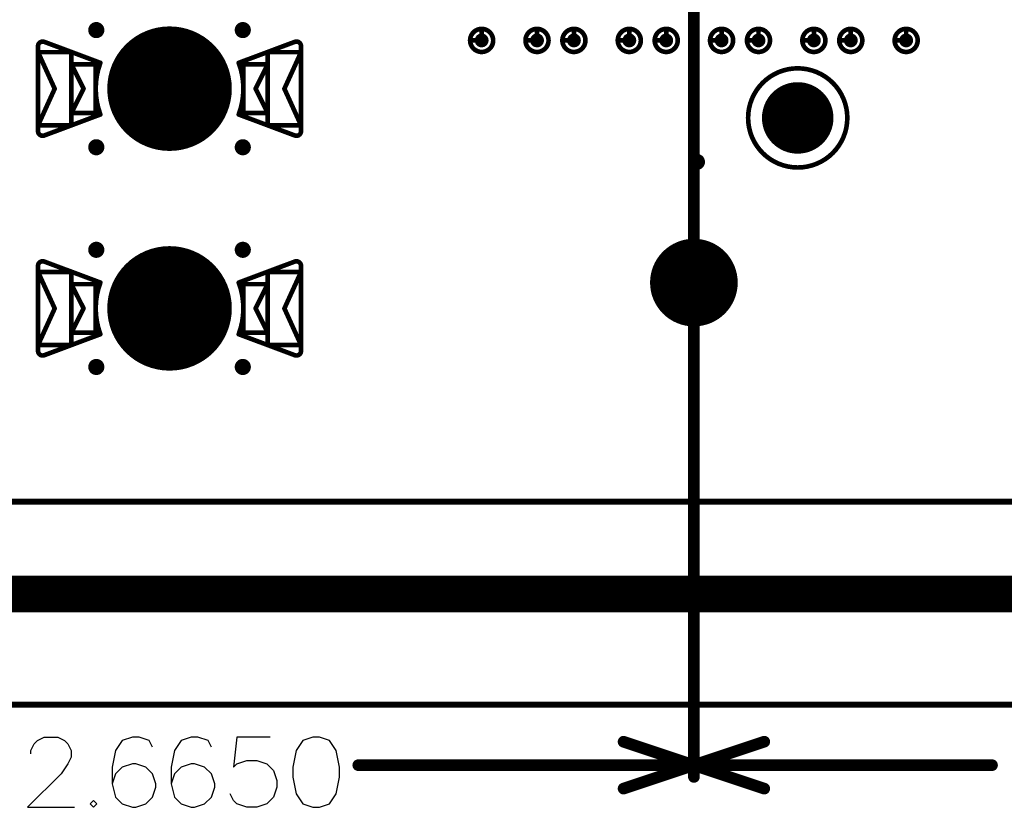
# Model space of a CAD drawing. Header units: millimetres. Extents: x 62 to 363, y 42 to 391.
# Tile 19 of 216: x 120 to 142, y 72 to 89. Entities that reach past the tile are written whole.
import ezdxf

# ---------------------------------------------------------------- set-up
doc = ezdxf.new("R2010")
doc.units = ezdxf.units.MM
for name, color, linetype in [('Mechanical1', 6, 'Continuous'), ('Mechanical8', 56, 'Continuous'), ('PadHoleLayer', 156, 'Continuous'), ('ViaHoleLayer', 16, 'Continuous')]:
    doc.layers.add(name, color=color, linetype=linetype)

# ---------------------------------------------------------------- blocks, each defined once
blk = doc.blocks.new('HARWIN_S9121_45R_1778')
at = {"layer": 'Mechanical8'}
for points, const_width in [([(1.3, 0, 1), (-1.3, 0, 1)], 0.1), ([(-2.875, 0.921, 1), (-2.825, 0.921, 1)], 0.05), ([(-2.875, 0.921, 1), (-2.825, 0.921, 1)], 0.05), ([(-2.74, 1.015, 1), (-2.69, 1.015, 1)], 0.05), ([(-2.74, 1.015, 1), (-2.69, 1.015, 1)], 0.05), ([(2.69, 1.015, 1), (2.74, 1.015, 1)], 0.05), ([(2.69, 1.015, 1), (2.74, 1.015, 1)], 0.05), ([(2.825, 0.921, 1), (2.875, 0.921, 1)], 0.05), ([(2.825, 0.921, 1), (2.875, 0.921, 1)], 0.05), ([(-2.875, 0.791, 1), (-2.825, 0.791, 1)], 0.05), ([(-2.875, 0.791, 1), (-2.825, 0.791, 1)], 0.05), ([(-2.875, 0.791, 1), (-2.825, 0.791, 1)], 0.05), ([(-2.152, 0.791, 1), (-2.102, 0.791, 1)], 0.05), ([(-2.152, 0.791, 1), (-2.102, 0.791, 1)], 0.05), ([(2.103, 0.791, 1), (2.153, 0.791, 1)], 0.05), ([(2.103, 0.791, 1), (2.153, 0.791, 1)], 0.05), ([(2.825, 0.791, 1), (2.875, 0.791, 1)], 0.05), ([(2.825, 0.791, 1), (2.875, 0.791, 1)], 0.05), ([(2.825, 0.791, 1), (2.875, 0.791, 1)], 0.05), ([(-2.152, 0.525, 1), (-2.102, 0.525, 1)], 0.05), ([(-2.152, 0.525, 1), (-2.102, 0.525, 1)], 0.05), ([(-2.152, 0.525, 1), (-2.102, 0.525, 1)], 0.05), ([(-1.625, 0.525, 1), (-1.575, 0.525, 1)], 0.05), ([(-1.625, 0.525, 1), (-1.575, 0.525, 1)], 0.05), ([(-1.524, 0.56, 1), (-1.474, 0.56, 1)], 0.05), ([(-1.524, 0.56, 1), (-1.474, 0.56, 1)], 0.05), ([(-0.025, 0.5, 1), (0.025, 0.5, 1)], 0.05), ([(-0.025, 0.5, 1), (0.025, 0.5, 1)], 0.05), ([(1.474, 0.56, 1), (1.524, 0.56, 1)], 0.05), ([(1.474, 0.56, 1), (1.524, 0.56, 1)], 0.05), ([(1.575, 0.525, 1), (1.625, 0.525, 1)], 0.05), ([(1.575, 0.525, 1), (1.625, 0.525, 1)], 0.05), ([(2.103, 0.525, 1), (2.153, 0.525, 1)], 0.05), ([(2.103, 0.525, 1), (2.153, 0.525, 1)], 0.05), ([(2.103, 0.525, 1), (2.153, 0.525, 1)], 0.05), ([(-2.514, -0.002, 1), (-2.464, -0.002, 1)], 0.05), ([(-2.514, -0.002, 1), (-2.464, -0.002, 1)], 0.05), ([(-1.889, 0, 1), (-1.839, 0, 1)], 0.05), ([(-1.889, 0, 1), (-1.839, 0, 1)], 0.05), ([(-1.325, 0, 1), (-1.275, 0, 1)], 0.05), ([(-0.525, 0, 1), (-0.475, 0, 1)], 0.05), ([(-0.525, 0, 1), (-0.475, 0, 1)], 0.05), ([(-0.025, 0, 1), (0.025, 0, 1)], 0.05), ([(-0.025, 0, 1), (0.025, 0, 1)], 0.05), ([(-0.025, 0, 1), (0.025, 0, 1)], 0.05), ([(-0.025, 0, 1), (0.025, 0, 1)], 0.05), ([(-0.025, 0, 1), (0.025, 0, 1)], 0.05), ([(-0.025, 0, 1), (0.025, 0, 1)], 0.05), ([(-0.025, 0, 1), (0.025, 0, 1)], 0.05), ([(-0.025, 0, 1), (0.025, 0, 1)], 0.05), ([(0.475, 0, 1), (0.525, 0, 1)], 0.05), ([(0.475, 0, 1), (0.525, 0, 1)], 0.05), ([(1.275, 0, 1), (1.325, 0, 1)], 0.05), ([(1.839, 0, 1), (1.889, 0, 1)], 0.05), ([(1.839, 0, 1), (1.889, 0, 1)], 0.05), ([(2.464, -0.002, 1), (2.514, -0.002, 1)], 0.05), ([(2.464, -0.002, 1), (2.514, -0.002, 1)], 0.05), ([(-2.152, -0.525, 1), (-2.102, -0.525, 1)], 0.05), ([(-2.152, -0.525, 1), (-2.102, -0.525, 1)], 0.05), ([(-2.152, -0.525, 1), (-2.102, -0.525, 1)], 0.05), ([(-1.625, -0.525, 1), (-1.575, -0.525, 1)], 0.05), ([(-1.625, -0.525, 1), (-1.575, -0.525, 1)], 0.05), ([(-1.524, -0.56, 1), (-1.474, -0.56, 1)], 0.05), ([(-1.524, -0.56, 1), (-1.474, -0.56, 1)], 0.05), ([(-0.025, -0.5, 1), (0.025, -0.5, 1)], 0.05), ([(-0.025, -0.5, 1), (0.025, -0.5, 1)], 0.05), ([(1.474, -0.56, 1), (1.524, -0.56, 1)], 0.05), ([(1.474, -0.56, 1), (1.524, -0.56, 1)], 0.05), ([(1.575, -0.525, 1), (1.625, -0.525, 1)], 0.05), ([(1.575, -0.525, 1), (1.625, -0.525, 1)], 0.05), ([(2.103, -0.525, 1), (2.153, -0.525, 1)], 0.05), ([(2.103, -0.525, 1), (2.153, -0.525, 1)], 0.05), ([(2.103, -0.525, 1), (2.153, -0.525, 1)], 0.05), ([(-2.875, -0.795, 1), (-2.825, -0.795, 1)], 0.05), ([(-2.875, -0.795, 1), (-2.825, -0.795, 1)], 0.05), ([(-2.875, -0.795, 1), (-2.825, -0.795, 1)], 0.05), ([(-2.152, -0.795, 1), (-2.102, -0.795, 1)], 0.05), ([(-2.152, -0.795, 1), (-2.102, -0.795, 1)], 0.05), ([(2.103, -0.795, 1), (2.153, -0.795, 1)], 0.05), ([(2.103, -0.795, 1), (2.153, -0.795, 1)], 0.05), ([(2.825, -0.795, 1), (2.875, -0.795, 1)], 0.05), ([(2.825, -0.795, 1), (2.875, -0.795, 1)], 0.05), ([(2.825, -0.795, 1), (2.875, -0.795, 1)], 0.05), ([(-2.875, -0.921, 1), (-2.825, -0.921, 1)], 0.05), ([(-2.875, -0.921, 1), (-2.825, -0.921, 1)], 0.05), ([(-2.74, -1.015, 1), (-2.69, -1.015, 1)], 0.05), ([(-2.74, -1.015, 1), (-2.69, -1.015, 1)], 0.05), ([(2.69, -1.015, 1), (2.74, -1.015, 1)], 0.05), ([(2.69, -1.015, 1), (2.74, -1.015, 1)], 0.05), ([(2.825, -0.921, 1), (2.875, -0.921, 1)], 0.05), ([(2.825, -0.921, 1), (2.875, -0.921, 1)], 0.05)]:
    blk.add_lwpolyline(points, format="xyb", close=True, dxfattribs=dict(at, const_width=const_width))
at = {"layer": 'Mechanical8', "const_width": 0.1}
for points in [[(-2.85, 0.921, -0.523343), (-2.715, 1.015)], [(2.715, 1.015, -0.523343), (2.85, 0.921)], [(-1.499, -0.56, -0.180829), (-1.499, 0.56)], [(1.499, 0.56, -0.180829), (1.499, -0.56)], [(-2.715, -1.015, -0.523343), (-2.85, -0.921)], [(2.85, -0.921, -0.523343), (2.715, -1.015)]]:
    blk.add_lwpolyline(points, format="xyb", dxfattribs=at)
for points in [[(-2.85, -0.921), (-2.85, 0.921)], [(-2.715, 1.015), (-1.499, 0.56)], [(1.499, 0.56), (2.715, 1.015)], [(2.85, -0.921), (2.85, 0.921)], [(-2.85, 0.791), (-2.127, 0.791)], [(-2.85, 0.791), (-2.489, -0.002)], [(-2.85, -0.795), (-2.85, 0.791)], [(-2.127, -0.795), (-2.127, 0.791)], [(2.128, 0.791), (2.85, 0.791)], [(2.128, -0.795), (2.128, 0.791)], [(2.489, -0.002), (2.85, 0.791)], [(2.85, -0.795), (2.85, 0.791)], [(-2.127, 0.525), (-1.6, 0.525)], [(-2.127, 0.525), (-1.864, 0)], [(-2.127, -0.525), (-2.127, 0.525)], [(-1.6, -0.525), (-1.6, 0.525)], [(0, 0), (0, 0.5)], [(0, 0), (0, 0.5)], [(1.6, 0.525), (2.128, 0.525)], [(1.6, -0.525), (1.6, 0.525)], [(1.864, 0), (2.128, 0.525)], [(2.128, -0.525), (2.128, 0.525)], [(-2.85, -0.795), (-2.489, -0.002)], [(-2.127, -0.525), (-1.864, 0)], [(-0.5, 0), (0, 0)], [(-0.5, 0), (0, 0)], [(0, 0), (0.5, 0)], [(0, 0), (0.5, 0)], [(0, -0.5), (0, 0)], [(0, -0.5), (0, 0)], [(1.864, 0), (2.128, -0.525)], [(2.489, -0.002), (2.85, -0.795)], [(-2.715, -1.015), (-1.499, -0.56)], [(-2.127, -0.525), (-1.6, -0.525)], [(1.499, -0.56), (2.715, -1.015)], [(1.6, -0.525), (2.128, -0.525)], [(-2.85, -0.795), (-2.127, -0.795)], [(2.128, -0.795), (2.85, -0.795)]]:
    blk.add_lwpolyline(points, dxfattribs=at)
at = {"layer": 'PadHoleLayer', "const_width": 1.3}
blk.add_lwpolyline([(-0.65, 0, 1), (0.65, 0, 1)], format="xyb", close=True, dxfattribs=at)
blk = doc.blocks.new('HARWIN_S9121_45R_1794')
at = {"layer": 'Mechanical8'}
for points, const_width in [([(1.3, 0, 1), (-1.3, 0, 1)], 0.1), ([(-2.875, 0.921, 1), (-2.825, 0.921, 1)], 0.05), ([(-2.875, 0.921, 1), (-2.825, 0.921, 1)], 0.05), ([(-2.74, 1.015, 1), (-2.69, 1.015, 1)], 0.05), ([(-2.74, 1.015, 1), (-2.69, 1.015, 1)], 0.05), ([(2.69, 1.015, 1), (2.74, 1.015, 1)], 0.05), ([(2.69, 1.015, 1), (2.74, 1.015, 1)], 0.05), ([(2.825, 0.921, 1), (2.875, 0.921, 1)], 0.05), ([(2.825, 0.921, 1), (2.875, 0.921, 1)], 0.05), ([(-2.875, 0.791, 1), (-2.825, 0.791, 1)], 0.05), ([(-2.875, 0.791, 1), (-2.825, 0.791, 1)], 0.05), ([(-2.875, 0.791, 1), (-2.825, 0.791, 1)], 0.05), ([(-2.152, 0.791, 1), (-2.102, 0.791, 1)], 0.05), ([(-2.152, 0.791, 1), (-2.102, 0.791, 1)], 0.05), ([(2.103, 0.791, 1), (2.153, 0.791, 1)], 0.05), ([(2.103, 0.791, 1), (2.153, 0.791, 1)], 0.05), ([(2.825, 0.791, 1), (2.875, 0.791, 1)], 0.05), ([(2.825, 0.791, 1), (2.875, 0.791, 1)], 0.05), ([(2.825, 0.791, 1), (2.875, 0.791, 1)], 0.05), ([(-2.152, 0.525, 1), (-2.102, 0.525, 1)], 0.05), ([(-2.152, 0.525, 1), (-2.102, 0.525, 1)], 0.05), ([(-2.152, 0.525, 1), (-2.102, 0.525, 1)], 0.05), ([(-1.625, 0.525, 1), (-1.575, 0.525, 1)], 0.05), ([(-1.625, 0.525, 1), (-1.575, 0.525, 1)], 0.05), ([(-1.524, 0.56, 1), (-1.474, 0.56, 1)], 0.05), ([(-1.524, 0.56, 1), (-1.474, 0.56, 1)], 0.05), ([(-0.025, 0.5, 1), (0.025, 0.5, 1)], 0.05), ([(-0.025, 0.5, 1), (0.025, 0.5, 1)], 0.05), ([(1.474, 0.56, 1), (1.524, 0.56, 1)], 0.05), ([(1.474, 0.56, 1), (1.524, 0.56, 1)], 0.05), ([(1.575, 0.525, 1), (1.625, 0.525, 1)], 0.05), ([(1.575, 0.525, 1), (1.625, 0.525, 1)], 0.05), ([(2.103, 0.525, 1), (2.153, 0.525, 1)], 0.05), ([(2.103, 0.525, 1), (2.153, 0.525, 1)], 0.05), ([(2.103, 0.525, 1), (2.153, 0.525, 1)], 0.05), ([(-2.514, -0.002, 1), (-2.464, -0.002, 1)], 0.05), ([(-2.514, -0.002, 1), (-2.464, -0.002, 1)], 0.05), ([(-1.889, 0, 1), (-1.839, 0, 1)], 0.05), ([(-1.889, 0, 1), (-1.839, 0, 1)], 0.05), ([(-1.325, 0, 1), (-1.275, 0, 1)], 0.05), ([(-0.525, 0, 1), (-0.475, 0, 1)], 0.05), ([(-0.525, 0, 1), (-0.475, 0, 1)], 0.05), ([(-0.025, 0, 1), (0.025, 0, 1)], 0.05), ([(-0.025, 0, 1), (0.025, 0, 1)], 0.05), ([(-0.025, 0, 1), (0.025, 0, 1)], 0.05), ([(-0.025, 0, 1), (0.025, 0, 1)], 0.05), ([(-0.025, 0, 1), (0.025, 0, 1)], 0.05), ([(-0.025, 0, 1), (0.025, 0, 1)], 0.05), ([(-0.025, 0, 1), (0.025, 0, 1)], 0.05), ([(-0.025, 0, 1), (0.025, 0, 1)], 0.05), ([(0.475, 0, 1), (0.525, 0, 1)], 0.05), ([(0.475, 0, 1), (0.525, 0, 1)], 0.05), ([(1.275, 0, 1), (1.325, 0, 1)], 0.05), ([(1.839, 0, 1), (1.889, 0, 1)], 0.05), ([(1.839, 0, 1), (1.889, 0, 1)], 0.05), ([(2.464, -0.002, 1), (2.514, -0.002, 1)], 0.05), ([(2.464, -0.002, 1), (2.514, -0.002, 1)], 0.05), ([(-2.152, -0.525, 1), (-2.102, -0.525, 1)], 0.05), ([(-2.152, -0.525, 1), (-2.102, -0.525, 1)], 0.05), ([(-2.152, -0.525, 1), (-2.102, -0.525, 1)], 0.05), ([(-1.625, -0.525, 1), (-1.575, -0.525, 1)], 0.05), ([(-1.625, -0.525, 1), (-1.575, -0.525, 1)], 0.05), ([(-1.524, -0.56, 1), (-1.474, -0.56, 1)], 0.05), ([(-1.524, -0.56, 1), (-1.474, -0.56, 1)], 0.05), ([(-0.025, -0.5, 1), (0.025, -0.5, 1)], 0.05), ([(-0.025, -0.5, 1), (0.025, -0.5, 1)], 0.05), ([(1.474, -0.56, 1), (1.524, -0.56, 1)], 0.05), ([(1.474, -0.56, 1), (1.524, -0.56, 1)], 0.05), ([(1.575, -0.525, 1), (1.625, -0.525, 1)], 0.05), ([(1.575, -0.525, 1), (1.625, -0.525, 1)], 0.05), ([(2.103, -0.525, 1), (2.153, -0.525, 1)], 0.05), ([(2.103, -0.525, 1), (2.153, -0.525, 1)], 0.05), ([(2.103, -0.525, 1), (2.153, -0.525, 1)], 0.05), ([(-2.875, -0.795, 1), (-2.825, -0.795, 1)], 0.05), ([(-2.875, -0.795, 1), (-2.825, -0.795, 1)], 0.05), ([(-2.875, -0.795, 1), (-2.825, -0.795, 1)], 0.05), ([(-2.152, -0.795, 1), (-2.102, -0.795, 1)], 0.05), ([(-2.152, -0.795, 1), (-2.102, -0.795, 1)], 0.05), ([(2.103, -0.795, 1), (2.153, -0.795, 1)], 0.05), ([(2.103, -0.795, 1), (2.153, -0.795, 1)], 0.05), ([(2.825, -0.795, 1), (2.875, -0.795, 1)], 0.05), ([(2.825, -0.795, 1), (2.875, -0.795, 1)], 0.05), ([(2.825, -0.795, 1), (2.875, -0.795, 1)], 0.05), ([(-2.875, -0.921, 1), (-2.825, -0.921, 1)], 0.05), ([(-2.875, -0.921, 1), (-2.825, -0.921, 1)], 0.05), ([(-2.74, -1.015, 1), (-2.69, -1.015, 1)], 0.05), ([(-2.74, -1.015, 1), (-2.69, -1.015, 1)], 0.05), ([(2.69, -1.015, 1), (2.74, -1.015, 1)], 0.05), ([(2.69, -1.015, 1), (2.74, -1.015, 1)], 0.05), ([(2.825, -0.921, 1), (2.875, -0.921, 1)], 0.05), ([(2.825, -0.921, 1), (2.875, -0.921, 1)], 0.05)]:
    blk.add_lwpolyline(points, format="xyb", close=True, dxfattribs=dict(at, const_width=const_width))
at = {"layer": 'Mechanical8', "const_width": 0.1}
for points in [[(-2.85, 0.921, -0.523343), (-2.715, 1.015)], [(2.715, 1.015, -0.523343), (2.85, 0.921)], [(-1.499, -0.56, -0.180829), (-1.499, 0.56)], [(1.499, 0.56, -0.180829), (1.499, -0.56)], [(-2.715, -1.015, -0.523343), (-2.85, -0.921)], [(2.85, -0.921, -0.523343), (2.715, -1.015)]]:
    blk.add_lwpolyline(points, format="xyb", dxfattribs=at)
for points in [[(-2.85, -0.921), (-2.85, 0.921)], [(-2.715, 1.015), (-1.499, 0.56)], [(1.499, 0.56), (2.715, 1.015)], [(2.85, -0.921), (2.85, 0.921)], [(-2.85, 0.791), (-2.127, 0.791)], [(-2.85, 0.791), (-2.489, -0.002)], [(-2.85, -0.795), (-2.85, 0.791)], [(-2.127, -0.795), (-2.127, 0.791)], [(2.128, 0.791), (2.85, 0.791)], [(2.128, -0.795), (2.128, 0.791)], [(2.489, -0.002), (2.85, 0.791)], [(2.85, -0.795), (2.85, 0.791)], [(-2.127, 0.525), (-1.6, 0.525)], [(-2.127, 0.525), (-1.864, 0)], [(-2.127, -0.525), (-2.127, 0.525)], [(-1.6, -0.525), (-1.6, 0.525)], [(0, 0), (0, 0.5)], [(0, 0), (0, 0.5)], [(1.6, 0.525), (2.128, 0.525)], [(1.6, -0.525), (1.6, 0.525)], [(1.864, 0), (2.128, 0.525)], [(2.128, -0.525), (2.128, 0.525)], [(-2.85, -0.795), (-2.489, -0.002)], [(-2.127, -0.525), (-1.864, 0)], [(-0.5, 0), (0, 0)], [(-0.5, 0), (0, 0)], [(0, 0), (0.5, 0)], [(0, 0), (0.5, 0)], [(0, -0.5), (0, 0)], [(0, -0.5), (0, 0)], [(1.864, 0), (2.128, -0.525)], [(2.489, -0.002), (2.85, -0.795)], [(-2.715, -1.015), (-1.499, -0.56)], [(-2.127, -0.525), (-1.6, -0.525)], [(1.499, -0.56), (2.715, -1.015)], [(1.6, -0.525), (2.128, -0.525)], [(-2.85, -0.795), (-2.127, -0.795)], [(2.128, -0.795), (2.85, -0.795)]]:
    blk.add_lwpolyline(points, dxfattribs=at)
at = {"layer": 'PadHoleLayer', "const_width": 1.3}
blk.add_lwpolyline([(-0.65, 0, 1), (0.65, 0, 1)], format="xyb", close=True, dxfattribs=at)
blk = doc.blocks.new('SAMTEC_SEAM8_40_S02_0_S_10_2_GP_K_HP_1861')
at = {"layer": 'Mechanical8'}
for points, const_width in [([(-15.35, 4.6, 1), (-15.85, 4.6, 1)], 0.1), ([(-15.625, 4.85, 1), (-15.575, 4.85, 1)], 0.05), ([(-15.875, 4.6, 1), (-15.825, 4.6, 1)], 0.05), ([(-15.625, 4.6, 1), (-15.575, 4.6, 1)], 0.05), ([(-15.625, 4.6, 1), (-15.575, 4.6, 1)], 0.05), ([(-15.375, 4.6, 1), (-15.325, 4.6, 1)], 0.05), ([(-15.375, 4.6, 1), (-15.325, 4.6, 1)], 0.05), ([(-15.35, 3.4, 1), (-15.85, 3.4, 1)], 0.1), ([(-15.625, 3.65, 1), (-15.575, 3.65, 1)], 0.05), ([(-15.875, 3.4, 1), (-15.825, 3.4, 1)], 0.05), ([(-15.625, 3.4, 1), (-15.575, 3.4, 1)], 0.05), ([(-15.625, 3.4, 1), (-15.575, 3.4, 1)], 0.05), ([(-15.375, 3.4, 1), (-15.325, 3.4, 1)], 0.05), ([(-15.375, 3.4, 1), (-15.325, 3.4, 1)], 0.05), ([(-15.35, 2.6, 1), (-15.85, 2.6, 1)], 0.1), ([(-15.625, 2.85, 1), (-15.575, 2.85, 1)], 0.05), ([(-15.875, 2.6, 1), (-15.825, 2.6, 1)], 0.05), ([(-15.625, 2.6, 1), (-15.575, 2.6, 1)], 0.05), ([(-15.625, 2.6, 1), (-15.575, 2.6, 1)], 0.05), ([(-15.375, 2.6, 1), (-15.325, 2.6, 1)], 0.05), ([(-15.375, 2.6, 1), (-15.325, 2.6, 1)], 0.05), ([(-15.35, 1.4, 1), (-15.85, 1.4, 1)], 0.1), ([(-15.625, 1.65, 1), (-15.575, 1.65, 1)], 0.05), ([(-15.875, 1.4, 1), (-15.825, 1.4, 1)], 0.05), ([(-15.625, 1.4, 1), (-15.575, 1.4, 1)], 0.05), ([(-15.625, 1.4, 1), (-15.575, 1.4, 1)], 0.05), ([(-15.375, 1.4, 1), (-15.325, 1.4, 1)], 0.05), ([(-15.375, 1.4, 1), (-15.325, 1.4, 1)], 0.05), ([(-19.95, 0, 1), (-21.75, 0, 1)], 0.1), ([(-15.35, 0.6, 1), (-15.85, 0.6, 1)], 0.1), ([(-15.625, 0.85, 1), (-15.575, 0.85, 1)], 0.05), ([(-15.875, 0.6, 1), (-15.825, 0.6, 1)], 0.05), ([(-15.625, 0.6, 1), (-15.575, 0.6, 1)], 0.05), ([(-15.625, 0.6, 1), (-15.575, 0.6, 1)], 0.05), ([(-15.375, 0.6, 1), (-15.325, 0.6, 1)], 0.05), ([(-15.375, 0.6, 1), (-15.325, 0.6, 1)], 0.05), ([(-20.875, 0.5, 1), (-20.825, 0.5, 1)], 0.05), ([(-21.775, 0, 1), (-21.725, 0, 1)], 0.05), ([(-21.375, 0, 1), (-21.325, 0, 1)], 0.05), ([(-20.875, 0, 1), (-20.825, 0, 1)], 0.05), ([(-20.875, 0, 1), (-20.825, 0, 1)], 0.05), ([(-20.875, 0, 1), (-20.825, 0, 1)], 0.05), ([(-20.875, 0, 1), (-20.825, 0, 1)], 0.05), ([(-20.375, 0, 1), (-20.325, 0, 1)], 0.05), ([(-19.975, 0, 1), (-19.925, 0, 1)], 0.05), ([(-15.35, -0.6, 1), (-15.85, -0.6, 1)], 0.1), ([(-15.625, -0.35, 1), (-15.575, -0.35, 1)], 0.05), ([(-20.875, -0.5, 1), (-20.825, -0.5, 1)], 0.05), ([(-15.875, -0.6, 1), (-15.825, -0.6, 1)], 0.05), ([(-15.625, -0.6, 1), (-15.575, -0.6, 1)], 0.05), ([(-15.625, -0.6, 1), (-15.575, -0.6, 1)], 0.05), ([(-15.375, -0.6, 1), (-15.325, -0.6, 1)], 0.05), ([(-15.375, -0.6, 1), (-15.325, -0.6, 1)], 0.05), ([(-16.205, -2.25, 1), (-18.355, -2.25, 1)], 0.1), ([(-15.35, -1.4, 1), (-15.85, -1.4, 1)], 0.1), ([(-15.625, -1.15, 1), (-15.575, -1.15, 1)], 0.05), ([(-16.555, -2.25, 1), (-18.005, -2.25, 1)], 0.1), ([(-15.875, -1.4, 1), (-15.825, -1.4, 1)], 0.05), ([(-15.625, -1.4, 1), (-15.575, -1.4, 1)], 0.05), ([(-15.625, -1.4, 1), (-15.575, -1.4, 1)], 0.05), ([(-15.375, -1.4, 1), (-15.325, -1.4, 1)], 0.05), ([(-15.375, -1.4, 1), (-15.325, -1.4, 1)], 0.05), ([(-17.305, -1.75, 1), (-17.255, -1.75, 1)], 0.05), ([(-18.38, -2.25, 1), (-18.33, -2.25, 1)], 0.05), ([(-18.03, -2.25, 1), (-17.98, -2.25, 1)], 0.05), ([(-17.805, -2.25, 1), (-17.755, -2.25, 1)], 0.05), ([(-17.305, -2.25, 1), (-17.255, -2.25, 1)], 0.05), ([(-17.305, -2.25, 1), (-17.255, -2.25, 1)], 0.05), ([(-17.305, -2.25, 1), (-17.255, -2.25, 1)], 0.05), ([(-17.305, -2.25, 1), (-17.255, -2.25, 1)], 0.05), ([(-16.805, -2.25, 1), (-16.755, -2.25, 1)], 0.05), ([(-16.58, -2.25, 1), (-16.53, -2.25, 1)], 0.05), ([(-16.23, -2.25, 1), (-16.18, -2.25, 1)], 0.05), ([(-15.35, -2.6, 1), (-15.85, -2.6, 1)], 0.1), ([(-15.625, -2.35, 1), (-15.575, -2.35, 1)], 0.05), ([(-15.875, -2.6, 1), (-15.825, -2.6, 1)], 0.05), ([(-15.625, -2.6, 1), (-15.575, -2.6, 1)], 0.05), ([(-15.625, -2.6, 1), (-15.575, -2.6, 1)], 0.05), ([(-15.375, -2.6, 1), (-15.325, -2.6, 1)], 0.05), ([(-15.375, -2.6, 1), (-15.325, -2.6, 1)], 0.05), ([(-17.305, -2.75, 1), (-17.255, -2.75, 1)], 0.05), ([(-15.35, -3.4, 1), (-15.85, -3.4, 1)], 0.1), ([(-15.625, -3.15, 1), (-15.575, -3.15, 1)], 0.05), ([(-15.875, -3.4, 1), (-15.825, -3.4, 1)], 0.05), ([(-15.625, -3.4, 1), (-15.575, -3.4, 1)], 0.05), ([(-15.625, -3.4, 1), (-15.575, -3.4, 1)], 0.05), ([(-15.375, -3.4, 1), (-15.325, -3.4, 1)], 0.05), ([(-15.375, -3.4, 1), (-15.325, -3.4, 1)], 0.05), ([(-15.35, -4.6, 1), (-15.85, -4.6, 1)], 0.1), ([(-15.625, -4.35, 1), (-15.575, -4.35, 1)], 0.05), ([(-15.875, -4.6, 1), (-15.825, -4.6, 1)], 0.05), ([(-15.625, -4.6, 1), (-15.575, -4.6, 1)], 0.05), ([(-15.625, -4.6, 1), (-15.575, -4.6, 1)], 0.05), ([(-15.375, -4.6, 1), (-15.325, -4.6, 1)], 0.05), ([(-15.375, -4.6, 1), (-15.325, -4.6, 1)], 0.05)]:
    blk.add_lwpolyline(points, format="xyb", close=True, dxfattribs=dict(at, const_width=const_width))
at = {"layer": 'Mechanical8', "const_width": 0.1}
for points in [[(-15.6, 4.85), (-15.6, 4.6)], [(-15.6, 4.6), (-15.35, 4.6)], [(-15.6, 3.65), (-15.6, 3.4)], [(-15.6, 3.4), (-15.35, 3.4)], [(-15.6, 2.85), (-15.6, 2.6)], [(-15.6, 2.6), (-15.35, 2.6)], [(-15.6, 1.65), (-15.6, 1.4)], [(-15.6, 1.4), (-15.35, 1.4)], [(-15.6, 0.85), (-15.6, 0.6)], [(-15.6, 0.6), (-15.35, 0.6)], [(-20.85, 0.5), (-20.85, 0)], [(-21.35, 0), (-20.85, 0)], [(-20.85, 0), (-20.85, -0.5)], [(-20.85, 0), (-20.35, 0)], [(-15.6, -0.35), (-15.6, -0.6)], [(-15.6, -0.6), (-15.35, -0.6)], [(-15.6, -1.15), (-15.6, -1.4)], [(-15.6, -1.4), (-15.35, -1.4)], [(-17.28, -1.75), (-17.28, -2.25)], [(-17.78, -2.25), (-17.28, -2.25)], [(-17.28, -2.25), (-16.78, -2.25)], [(-17.28, -2.25), (-17.28, -2.75)], [(-15.6, -2.35), (-15.6, -2.6)], [(-15.6, -2.6), (-15.35, -2.6)], [(-15.6, -3.15), (-15.6, -3.4)], [(-15.6, -3.4), (-15.35, -3.4)], [(-15.6, -4.35), (-15.6, -4.6)], [(-15.6, -4.6), (-15.35, -4.6)]]:
    blk.add_lwpolyline(points, dxfattribs=at)
at = {"layer": 'PadHoleLayer'}
for points, const_width in [([(-15.675, 4.6, 1), (-15.525, 4.6, 1)], 0.15), ([(-15.675, 3.4, 1), (-15.525, 3.4, 1)], 0.15), ([(-15.675, 2.6, 1), (-15.525, 2.6, 1)], 0.15), ([(-15.675, 1.4, 1), (-15.525, 1.4, 1)], 0.15), ([(-21.3, 0, 1), (-20.4, 0, 1)], 0.9), ([(-15.675, 0.6, 1), (-15.525, 0.6, 1)], 0.15), ([(-15.675, -0.6, 1), (-15.525, -0.6, 1)], 0.15), ([(-15.675, -1.4, 1), (-15.525, -1.4, 1)], 0.15), ([(-17.642, -2.25, 1), (-16.917, -2.25, 1)], 0.725), ([(-15.675, -2.6, 1), (-15.525, -2.6, 1)], 0.15), ([(-15.675, -3.4, 1), (-15.525, -3.4, 1)], 0.15), ([(-15.675, -4.6, 1), (-15.525, -4.6, 1)], 0.15)]:
    blk.add_lwpolyline(points, format="xyb", close=True, dxfattribs=dict(at, const_width=const_width))

msp = doc.modelspace()

# ---------------------------------------------------------------- linework, layer by layer
at = {"layer": 'Mechanical1', "const_width": 0.8}
msp.add_lwpolyline([(76.2, 76.2), (352.2, 76.2)], dxfattribs=at)
at = {"layer": 'Mechanical8'}
for p, q in [((120.576, 72.954), (120.649, 73.026)), ((120.649, 73.026), (120.794, 73.099)), ((120.794, 73.099), (121.084, 73.099)), ((121.084, 73.099), (121.229, 73.026)), ((121.229, 73.026), (121.302, 72.954)), ((122.484, 73.026), (122.339, 72.809)), ((122.702, 73.099), (122.484, 73.026)), ((122.847, 73.099), (122.702, 73.099)), ((123.065, 73.026), (122.847, 73.099)), ((123.137, 72.881), (123.065, 73.026)), ((123.761, 73.026), (123.616, 72.809)), ((123.979, 73.099), (123.761, 73.026)), ((124.124, 73.099), (123.979, 73.099)), ((124.342, 73.026), (124.124, 73.099)), ((124.414, 72.881), (124.342, 73.026)), ((124.966, 73.099), (124.893, 72.446)), ((125.691, 73.099), (124.966, 73.099)), ((126.395, 73.026), (126.25, 72.809)), ((126.613, 73.099), (126.395, 73.026)), ((126.758, 73.099), (126.613, 73.099)), ((126.975, 73.026), (126.758, 73.099)), ((127.121, 72.809), (126.975, 73.026)), ((120.503, 72.809), (120.576, 72.954)), ((120.503, 72.736), (120.503, 72.809)), ((121.302, 72.954), (121.374, 72.809)), ((121.374, 72.809), (121.374, 72.664)), ((122.339, 72.809), (122.267, 72.446)), ((123.616, 72.809), (123.544, 72.446)), ((126.25, 72.809), (126.177, 72.446)), ((127.193, 72.446), (127.121, 72.809)), ((121.374, 72.664), (121.302, 72.518)), ((124.966, 72.518), (125.183, 72.591)), ((125.183, 72.591), (125.401, 72.591)), ((125.401, 72.591), (125.619, 72.518)), ((121.302, 72.518), (121.156, 72.301)), ((122.267, 72.446), (122.267, 72.083)), ((122.484, 72.446), (122.339, 72.301)), ((122.702, 72.518), (122.484, 72.446)), ((122.774, 72.518), (122.702, 72.518)), ((122.992, 72.446), (122.774, 72.518)), ((123.137, 72.301), (122.992, 72.446)), ((123.544, 72.446), (123.544, 72.083)), ((123.761, 72.446), (123.616, 72.301)), ((123.979, 72.518), (123.761, 72.446)), ((124.051, 72.518), (123.979, 72.518)), ((124.269, 72.446), (124.051, 72.518)), ((124.414, 72.301), (124.269, 72.446)), ((124.893, 72.446), (124.966, 72.518)), ((125.619, 72.518), (125.764, 72.373)), ((125.764, 72.373), (125.836, 72.156)), ((126.177, 72.446), (126.177, 72.228)), ((127.193, 72.228), (127.193, 72.446)), ((121.156, 72.301), (120.431, 71.575)), ((122.339, 72.301), (122.267, 72.083)), ((123.21, 72.083), (123.137, 72.301)), ((123.616, 72.301), (123.544, 72.083)), ((124.487, 72.083), (124.414, 72.301)), ((125.836, 72.156), (125.836, 72.011)), ((126.177, 72.228), (126.25, 71.865)), ((127.121, 71.865), (127.193, 72.228)), ((122.267, 72.083), (122.339, 71.793)), ((123.137, 71.793), (123.21, 72.011)), ((123.21, 72.011), (123.21, 72.083)), ((123.544, 72.083), (123.616, 71.793)), ((124.414, 71.793), (124.487, 72.011)), ((124.487, 72.011), (124.487, 72.083)), ((125.836, 72.011), (125.764, 71.793)), ((121.86, 71.72), (121.788, 71.648)), ((121.933, 71.648), (121.86, 71.72)), ((122.339, 71.793), (122.484, 71.648)), ((122.992, 71.648), (123.137, 71.793)), ((123.616, 71.793), (123.761, 71.648)), ((124.269, 71.648), (124.414, 71.793)), ((124.893, 71.72), (124.821, 71.865)), ((124.966, 71.648), (124.893, 71.72)), ((125.764, 71.793), (125.619, 71.648)), ((126.25, 71.865), (126.395, 71.648)), ((126.975, 71.648), (127.121, 71.865)), ((120.431, 71.575), (121.447, 71.575)), ((121.788, 71.648), (121.86, 71.575)), ((121.86, 71.575), (121.933, 71.648)), ((122.484, 71.648), (122.702, 71.575)), ((122.702, 71.575), (122.774, 71.575)), ((122.774, 71.575), (122.992, 71.648)), ((123.761, 71.648), (123.979, 71.575)), ((123.979, 71.575), (124.051, 71.575)), ((124.051, 71.575), (124.269, 71.648)), ((125.183, 71.575), (124.966, 71.648)), ((125.401, 71.575), (125.183, 71.575)), ((125.619, 71.648), (125.401, 71.575)), ((126.395, 71.648), (126.613, 71.575)), ((126.613, 71.575), (126.758, 71.575)), ((126.758, 71.575), (126.975, 71.648))]:
    msp.add_line(p, q, dxfattribs=at)
for points, const_width in [([(134.872, 72.235), (134.872, 102.996)], 0.254), ([(134.872, 72.235), (134.872, 102.996)], 0.254), ([(76.2, 78.2), (352.2, 78.2)], 0.127), ([(66.2, 73.8), (362.2, 73.8)], 0.127), ([(133.348, 72.997), (134.872, 72.489)], 0.254), ([(134.872, 72.489), (136.396, 72.997)], 0.254), ([(127.599, 72.489), (134.872, 72.489)], 0.254), ([(133.348, 71.981), (134.872, 72.489)], 0.254), ([(134.872, 72.489), (136.396, 71.981)], 0.254), ([(134.872, 72.489), (141.333, 72.489)], 0.254)]:
    msp.add_lwpolyline(points, dxfattribs=dict(at, const_width=const_width))
at = {"layer": 'Mechanical8', "const_width": 0.127}
for points in [[(133.285, 72.997, 1), (133.412, 72.997, 1)], [(136.333, 72.997, 1), (136.46, 72.997, 1)], [(127.536, 72.489, 1), (127.663, 72.489, 1)], [(134.809, 72.489, 1), (134.936, 72.489, 1)], [(134.809, 72.489, 1), (134.936, 72.489, 1)], [(134.809, 72.489, 1), (134.936, 72.489, 1)], [(134.809, 72.489, 1), (134.936, 72.489, 1)], [(134.809, 72.489, 1), (134.936, 72.489, 1)], [(134.809, 72.489, 1), (134.936, 72.489, 1)], [(141.269, 72.489, 1), (141.396, 72.489, 1)], [(134.809, 72.235, 1), (134.936, 72.235, 1)], [(134.809, 72.235, 1), (134.936, 72.235, 1)], [(133.285, 71.981, 1), (133.412, 71.981, 1)], [(136.333, 71.981, 1), (136.46, 71.981, 1)]]:
    msp.add_lwpolyline(points, format="xyb", close=True, dxfattribs=at)
at = {"layer": 'ViaHoleLayer', "const_width": 0.175}
for points in [[(121.833, 88.424, 1), (122.008, 88.424, 1)], [(125.008, 88.424, 1), (125.183, 88.424, 1)], [(121.833, 85.884, 1), (122.008, 85.884, 1)], [(125.008, 85.884, 1), (125.183, 85.884, 1)], [(134.85, 85.566, 1), (135.025, 85.566, 1)], [(121.833, 83.661, 1), (122.008, 83.661, 1)], [(125.008, 83.661, 1), (125.183, 83.661, 1)], [(121.833, 81.121, 1), (122.008, 81.121, 1)], [(125.008, 81.121, 1), (125.183, 81.121, 1)]]:
    msp.add_lwpolyline(points, format="xyb", close=True, dxfattribs=at)

# ---------------------------------------------------------------- block references
at = {"rotation": 90}
msp.add_blockref('SAMTEC_SEAM8_40_S02_0_S_10_2_GP_K_HP_1861', (134.872, 103.8), dxfattribs=at)
for name, p in [('HARWIN_S9121_45R_1778', (123.508, 87.154)), ('HARWIN_S9121_45R_1794', (123.508, 82.391))]:
    msp.add_blockref(name, p)

doc.saveas('drawing.dxf')
